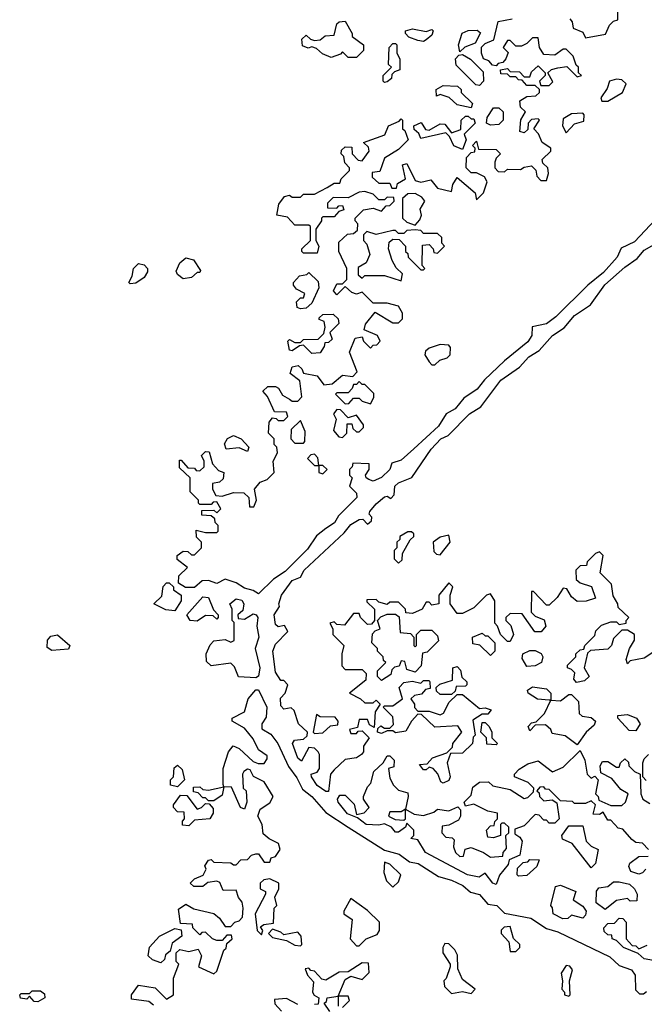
# Model space of a CAD drawing. Extents: x 2737564 to 2859580, y 876530 to 1012372.
# Tile 101 of 110: x 2743490 to 2745725, y 996171 to 999695. Entities that reach past the tile are written whole.
import ezdxf

# ---------------------------------------------------------------- set-up
doc = ezdxf.new("R2010")
doc.units = 0

msp = doc.modelspace()

# ---------------------------------------------------------------- linework, layer by layer
at = {"layer": '0CON05XD'}
for points in [[(2745458.3, 999698.3), (2745467, 999687), (2745470, 999665), (2745505, 999650), (2745515, 999630), (2745586.4, 999643.6), (2745600, 999675), (2745615, 999690), (2745630, 999695), (2745630, 999745)], [(2744455, 998337.5), (2744465, 998330), (2744485, 998330), (2744500, 998345), (2744492.5, 998402.5), (2744458.3, 998428.3), (2744465, 998452.5), (2744487, 998457), (2744500, 998445), (2744505, 998430), (2744555, 998420), (2744578.3, 998388.3), (2744608.3, 998391.7), (2744645, 998422.5), (2744681.7, 998418.3), (2744697.5, 998435), (2744670, 998505), (2744690, 998555), (2744715, 998560), (2744720, 998545), (2744745, 998520), (2744755, 998530), (2744768.3, 998531.7), (2744780, 998545), (2744770, 998565), (2744722.5, 998585), (2744727.5, 998605), (2744761.7, 998648.3), (2744825, 998610), (2744845, 998610), (2744860, 998625), (2744860, 998645), (2744845, 998670), (2744805, 998680), (2744755, 998680), (2744715, 998720), (2744695, 998713.3), (2744678.3, 998718.3), (2744655, 998740), (2744625, 998710), (2744612.5, 998725), (2744625, 998750), (2744645, 998750), (2744660, 998765), (2744660, 998805), (2744632.5, 998865), (2744631.7, 998898.3), (2744663, 998927), (2744685, 998930), (2744698.3, 998941.7), (2744700, 998965), (2744690, 998975), (2744690, 998985), (2744720, 999015), (2744755, 999020), (2744785, 999010), (2744801.7, 999028.3), (2744815, 999030), (2744830, 999045), (2744828.3, 999058.3), (2744805, 999060), (2744795, 999050), (2744775, 999050), (2744755, 999070), (2744725, 999080), (2744705, 999077.5), (2744665, 999057.5), (2744611.7, 999058.3), (2744591.7, 999038.3), (2744591.7, 999021.7), (2744625, 999020), (2744631.7, 999028.3), (2744645, 999030), (2744650, 999015), (2744631.7, 999008.3), (2744615, 998990), (2744575, 998990), (2744570, 998985), (2744570, 998975), (2744550, 998945), (2744550, 998905), (2744560, 998885), (2744555, 998860), (2744505, 998860), (2744500, 998865), (2744500, 998875), (2744530, 998905), (2744530, 998955), (2744525, 998960), (2744475, 998960), (2744448.3, 998988.3), (2744410, 998995), (2744417.5, 999035), (2744437.5, 999062.5), (2744455, 999067.5), (2744465, 999060), (2744495, 999060), (2744505, 999070), (2744545, 999070), (2744590, 999095), (2744615, 999110), (2744635, 999110), (2744640, 999125), (2744670, 999155), (2744670, 999165), (2744653, 999183), (2744650, 999205), (2744640, 999215), (2744641.7, 999228.3), (2744655, 999240), (2744678.3, 999238.3), (2744680, 999215), (2744701.7, 999191.7), (2744715, 999190), (2744740, 999225), (2744738.3, 999238.3), (2744720, 999255), (2744797, 999283), (2744810, 999315), (2744848.3, 999331.7), (2744855, 999340), (2744860, 999335), (2744860, 999305), (2744868.3, 999298.3), (2744880, 999265), (2744845, 999230), (2744795, 999200), (2744778.3, 999151.7), (2744751.7, 999148.3), (2744751.7, 999131.7), (2744775, 999110), (2744815, 999110), (2744821.7, 999091.7), (2744838.3, 999091.7), (2744841.7, 999108.3), (2744870, 999125), (2744860, 999175), (2744875, 999180), (2744905, 999120), (2744925, 999113.3), (2744961.7, 999121.7), (2744985, 999092.5), (2745035, 999080), (2745040, 999105), (2745055, 999130), (2745120, 999075), (2745125, 999050), (2745150, 999075), (2745162.5, 999115), (2745153, 999133), (2745125, 999147.5), (2745105, 999147.5), (2745087.5, 999165), (2745088.3, 999201.7), (2745105, 999220), (2745118.3, 999221.7), (2745120, 999235), (2745110, 999245), (2745125, 999260), (2745131.7, 999231.7), (2745195, 999230), (2745210, 999215), (2745195, 999200), (2745190, 999185), (2745190, 999165), (2745201.7, 999151.7), (2745225, 999150), (2745235, 999160), (2745281.7, 999158.3), (2745295, 999167.5), (2745321.7, 999171.7), (2745337, 999157), (2745340, 999135), (2745355, 999120), (2745375, 999120), (2745382.5, 999145), (2745380, 999165), (2745361.7, 999181.7), (2745360, 999195), (2745390, 999225), (2745390, 999235), (2745360, 999255), (2745347, 999287), (2745330, 999305), (2745350, 999335), (2745345, 999340), (2745321.7, 999338.3), (2745310, 999325), (2745308.3, 999301.7), (2745295, 999290), (2745280, 999295), (2745283, 999337), (2745300, 999365), (2745281.7, 999381.7), (2745280, 999405), (2745305, 999420), (2745337, 999423), (2745350, 999435), (2745350, 999445), (2745335, 999460), (2745305, 999460), (2745288.3, 999478.3), (2745275, 999480), (2745265, 999490), (2745245, 999490), (2745235, 999500), (2745211.7, 999501.7), (2745210, 999515), (2745235, 999520), (2745245, 999510), (2745278.3, 999508.3), (2745295, 999490), (2745315, 999490), (2745321.7, 999508.3), (2745345, 999530), (2745370, 999505), (2745370, 999495), (2745350, 999475), (2745355, 999460), (2745385, 999460), (2745397.5, 999472.5), (2745380, 999505), (2745393, 999517), (2745415, 999522.5), (2745447.5, 999527.5), (2745485, 999490), (2745500, 999495), (2745490, 999505), (2745490, 999525), (2745481.7, 999531.7), (2745470, 999565), (2745445, 999590), (2745435, 999590), (2745405, 999567.5), (2745365, 999570), (2745350, 999595), (2745345, 999630), (2745325, 999630), (2745305, 999610), (2745285, 999600), (2745265, 999600), (2745245, 999620), (2745235, 999620), (2745220, 999595), (2745237.5, 999577.5), (2745230, 999555), (2745218.3, 999541.7), (2745201.7, 999538.3), (2745195, 999530), (2745181.7, 999531.7), (2745168.3, 999548.3), (2745150, 999555), (2745142.5, 999575), (2745143, 999597), (2745155, 999610), (2745187, 999623), (2745201.7, 999688.3), (2745251.7, 999698.3)], [(2744695, 999560), (2744665, 999560), (2744645, 999580), (2744638.3, 999571.7), (2744605, 999560), (2744573, 999573), (2744551.7, 999591.7), (2744535, 999597.5), (2744522.5, 999592.5), (2744501.7, 999601.7), (2744500, 999625), (2744515, 999640), (2744530, 999625), (2744545, 999620), (2744565, 999622.5), (2744583, 999637), (2744615, 999640), (2744625, 999680), (2744633, 999687), (2744655, 999690), (2744680, 999645), (2744680, 999635), (2744720, 999605), (2744720, 999585), (2744695, 999560)], [(2744935, 999617.5), (2744915, 999620), (2744883, 999633), (2744870, 999645), (2744870, 999655), (2744895, 999662.5), (2744945, 999652.5), (2744965, 999660), (2744970, 999655), (2744965, 999640), (2744945, 999622.5), (2744935, 999617.5)], [(2745065, 999580), (2745060, 999605), (2745073.6, 999646.4), (2745095, 999656.7), (2745127.5, 999657.5), (2745138.3, 999648.3), (2745119.3, 999610.7), (2745083, 999597), (2745065, 999580)], [(2744795, 999470), (2744790, 999475), (2744790, 999495), (2744820, 999525), (2744810, 999535), (2744812.5, 999595), (2744825, 999610), (2744835, 999610), (2744840, 999605), (2744840, 999575), (2744850, 999555), (2744850, 999515), (2744831.7, 999508.3), (2744821.7, 999498.3), (2744820, 999485), (2744805, 999472.5), (2744795, 999470)], [(2745135, 999460), (2745121.7, 999461.7), (2745051.7, 999531.7), (2745050, 999555), (2745061.7, 999568.3), (2745075, 999570), (2745103.6, 999553.6), (2745148.3, 999508.3), (2745150, 999475), (2745135, 999460)], [(2745573, 999403), (2745595, 999403.8), (2745647.5, 999435), (2745660, 999465), (2745645, 999480), (2745625, 999482.5), (2745600, 999475), (2745591.7, 999448.3), (2745570, 999415), (2745573, 999403)], [(2745105, 999380), (2745055, 999390), (2745027, 999417), (2744995, 999427.5), (2744981.7, 999421.7), (2744980, 999445), (2745005, 999460), (2745057, 999457), (2745070, 999445), (2745070, 999435), (2745110, 999395), (2745105, 999380)], [(2745175, 999317.5), (2745160, 999325), (2745162.5, 999345), (2745185, 999380), (2745205, 999380), (2745220, 999365), (2745220, 999335), (2745205, 999320), (2745175, 999317.5)], [(2745075, 999230), (2745043.6, 999243.6), (2745027.5, 999277.5), (2745015, 999290), (2744925, 999270), (2744918.3, 999288.3), (2744901.7, 999301.7), (2744900, 999315), (2744927, 999327), (2744941.7, 999301.7), (2744955, 999300), (2744995, 999322.5), (2745011.7, 999321.7), (2745035, 999290), (2745068.3, 999301.7), (2745070, 999335), (2745085, 999350), (2745095, 999350), (2745105, 999340), (2745115, 999340), (2745120, 999325), (2745080, 999285), (2745087.5, 999265), (2745075, 999230)], [(2745445, 999290), (2745475, 999322.5), (2745508.3, 999331.7), (2745510, 999355), (2745505, 999360), (2745465, 999357.5), (2745435, 999340), (2745432.5, 999315), (2745445, 999290)], [(2744905, 998960), (2744921.7, 998978.3), (2744927.5, 998995), (2744923, 999017), (2744940, 999045), (2744929.3, 999059.3), (2744905, 999072.5), (2744878.3, 999071.7), (2744860, 999055), (2744860, 998985), (2744875, 998970), (2744905, 998960)], [(2745765, 998980), (2745689.7, 998900.3), (2745642.7, 998877.3), (2745627.5, 998845), (2745579.5, 998790.5), (2745522.5, 998745), (2745408, 998632), (2745375, 998606.7), (2745324, 998596), (2745322.9, 998565), (2745308, 998542), (2745225, 998473.8), (2745153.5, 998406.5), (2745126.9, 998373.1), (2745079.4, 998340.6), (2745048.1, 998301.9), (2745015.7, 998284.3), (2744989.1, 998240.9), (2744900.9, 998159.1), (2744855, 998118.6), (2744821.7, 998108.3), (2744814.2, 998085), (2744785, 998056), (2744755, 998044), (2744739.3, 998049.3), (2744730, 998055), (2744727.5, 998065), (2744740, 998085), (2744740, 998105), (2744681.7, 998108.3), (2744680, 998095), (2744670, 998085), (2744670, 998065), (2744680, 998055), (2744670, 998025), (2744695, 998000), (2744696.2, 997985), (2744630.9, 997919.1), (2744616.1, 997893.9), (2744585, 997873.8), (2744552.5, 997847.5), (2744520.4, 997799.6), (2744439.6, 997720.4), (2744397.6, 997692.4), (2744345, 997640), (2744325, 997652.5), (2744295, 997660), (2744265, 997680), (2744225, 997692.5), (2744195, 997677.5), (2744165, 997687.5), (2744143, 997687), (2744115, 997662.5), (2744083, 997663), (2744058.3, 997678.3), (2744060, 997705), (2744090, 997735), (2744053.6, 997763.6), (2744053, 997777), (2744075, 997792.5), (2744091.7, 997791.7), (2744105, 997780), (2744115, 997780), (2744140, 997805), (2744140, 997825), (2744123, 997843), (2744121.7, 997868.3), (2744155, 997860), (2744195, 997860), (2744200, 997865), (2744200, 997885), (2744190, 997895), (2744188.3, 997908.3), (2744175, 997920), (2744141.7, 997921.7), (2744141.7, 997938.3), (2744185, 997940), (2744195, 997930), (2744210, 997945), (2744195, 997970), (2744181.7, 997968.3), (2744175, 997960), (2744135, 997960), (2744130, 997965), (2744130, 997975), (2744100, 998005), (2744100, 998055), (2744061.7, 998091.7), (2744061.7, 998118.3), (2744068.3, 998118.3), (2744091.7, 998091.7), (2744115, 998090), (2744121.7, 998081.7), (2744135, 998080), (2744150, 998095), (2744150, 998115), (2744140, 998135), (2744155, 998150), (2744168.3, 998148.3), (2744180, 998105), (2744201.7, 998081.7), (2744220, 998075), (2744218.3, 998051.7), (2744205, 998040), (2744180, 998035), (2744180, 998015), (2744191.7, 997991.7), (2744215, 997990), (2744255, 998002.5), (2744291.7, 998001.7), (2744310, 997985), (2744311.7, 997951.7), (2744328.3, 997951.7), (2744337.5, 997975), (2744330, 998015), (2744350.7, 998039.3), (2744375, 998050), (2744400, 998075), (2744397.5, 998115), (2744412.5, 998145), (2744410, 998165), (2744400, 998175), (2744400, 998195), (2744380, 998215), (2744382.5, 998255), (2744395, 998270), (2744408.3, 998268.3), (2744415, 998260), (2744435, 998260), (2744450, 998275), (2744445, 998290), (2744401.7, 998291.7), (2744377, 998347), (2744360, 998365), (2744378.3, 998381.7), (2744405, 998382.5), (2744416.4, 998376.4), (2744430.7, 998350.7), (2744455, 998337.5)], [(2744855, 998760), (2744860, 998785), (2744837, 998807), (2744823, 998833), (2744810, 998875), (2744811.7, 998898.3), (2744825, 998910), (2744848.3, 998908.3), (2744870, 998885), (2744870, 998865), (2744878.3, 998858.3), (2744880, 998845), (2744925, 998800), (2744935, 998800), (2744940, 998805), (2744930, 998815), (2744931.7, 998888.3), (2744955, 998890), (2744970, 998875), (2744971.7, 998861.7), (2744985, 998860), (2745010, 998885), (2745000, 998895), (2745000, 998915), (2744985, 998930), (2744935, 998930), (2744925, 998940), (2744905, 998942.5), (2744875, 998940), (2744865, 998930), (2744845, 998930), (2744835, 998940), (2744825, 998940), (2744765, 998926.7), (2744732.5, 998937.5), (2744720, 998925), (2744720, 998905), (2744731.7, 998891.7), (2744742.5, 998855), (2744730, 998825), (2744701.7, 998808.3), (2744701.7, 998781.7), (2744715, 998770), (2744725, 998780), (2744795, 998780), (2744855, 998760)], [(2745630, 997605), (2745613, 997633), (2745607.5, 997675), (2745567.5, 997715), (2745577.5, 997777.5), (2745565, 997790), (2745550, 997785), (2745520, 997755), (2745518.3, 997741.7), (2745495, 997740), (2745480, 997725), (2745481.7, 997691.7), (2745495, 997680), (2745536.4, 997666.4), (2745550, 997625), (2745516.4, 997613.6), (2745485, 997612.5), (2745465, 997630), (2745448.3, 997658.3), (2745435, 997660), (2745413, 997627), (2745385, 997600), (2745375, 997600), (2745328.3, 997648.3), (2745321.7, 997648.3), (2745320, 997575), (2745335, 997560), (2745366.7, 997546.7), (2745372.5, 997525), (2745356.1, 997503.9), (2745333.8, 997503.8), (2745288.3, 997568.3), (2745245, 997570), (2745230, 997555), (2745230, 997545), (2745247, 997527), (2745257.5, 997495), (2745245, 997470), (2745235, 997470), (2745210, 997495), (2745200, 997525), (2745190, 997535), (2745190, 997615), (2745175, 997640), (2745160, 997635), (2745115, 997590), (2745075, 997570), (2745055, 997570), (2745030, 997605), (2745030, 997635), (2745040, 997665), (2745025, 997680), (2744990, 997635), (2744990, 997605), (2744965, 997600), (2744955, 997610), (2744945, 997610), (2744930, 997585), (2744895, 997570), (2744871.7, 997571.7), (2744870, 997585), (2744845, 997610), (2744815, 997610), (2744805, 997602.5), (2744775, 997610), (2744765, 997620), (2744731.7, 997618.3), (2744731.7, 997611.7), (2744760, 997585), (2744760, 997545), (2744748.3, 997531.7), (2744735, 997530), (2744710, 997555), (2744705, 997570), (2744685, 997570), (2744651.7, 997528.3), (2744625, 997530), (2744615, 997540), (2744600, 997535), (2744610, 997515), (2744610, 997495), (2744650, 997455), (2744642.5, 997425), (2744642.5, 997382.5), (2744655, 997370), (2744715, 997370), (2744730, 997355), (2744728.3, 997331.7), (2744670, 997285), (2744710, 997265), (2744725, 997250), (2744755, 997250), (2744765, 997260), (2744780, 997245), (2744762.5, 997217.5), (2744758.3, 997161.7), (2744741.7, 997171.7), (2744735, 997190), (2744705, 997190), (2744698.3, 997161.7), (2744670, 997155), (2744675, 997140), (2744695, 997140), (2744701.7, 997148.3), (2744715, 997150), (2744740, 997125), (2744720, 997095), (2744720, 997075), (2744712.5, 997065), (2744695, 997053.3), (2744655, 997047.5), (2744615, 997010), (2744602.5, 996995), (2744595, 996932.5), (2744585, 996933.3), (2744555, 996954), (2744533.8, 996985), (2744532.5, 996995), (2744555, 997002.5), (2744563.3, 997015), (2744562.5, 997065), (2744557.5, 997075), (2744545, 997087.5), (2744525, 997090), (2744498.8, 997041.2), (2744485, 997052.5), (2744466.7, 997105), (2744473.8, 997116.2), (2744505, 997120), (2744518.3, 997131.7), (2744520, 997145), (2744487.5, 997175), (2744472.5, 997222.5), (2744461.7, 997231.7), (2744435, 997227.5), (2744425, 997240), (2744423.6, 997266.4), (2744440, 997285), (2744450, 997315), (2744435, 997330), (2744425, 997330), (2744405, 997360), (2744396.2, 997435), (2744405, 997460), (2744450, 997505), (2744437, 997527), (2744415, 997522.5), (2744405, 997530), (2744400, 997565), (2744420, 997595), (2744417.5, 997605), (2744426.7, 997635), (2744465, 997687.5), (2744495, 997700), (2744507.5, 997725), (2744651.2, 997858.8), (2744675, 997888.8), (2744705, 997906.7), (2744717.5, 997907.5), (2744735, 997890), (2744748.3, 997901.7), (2744750, 997915), (2744740, 997925), (2744742.5, 997935), (2744765, 997962.5), (2744795, 997987.5), (2744805, 997990), (2744818.3, 997981.7), (2744830, 997995), (2744832.5, 998025), (2744845, 998037.5), (2744893, 998057), (2744962.3, 998157.7), (2744997.5, 998195), (2745023, 998207), (2745100, 998285), (2745140, 998310), (2745211.2, 998405), (2745278, 998452), (2745312.1, 998487.9), (2745349.2, 998510.8), (2745396.7, 998565), (2745438, 998592), (2745475, 998636), (2745532.5, 998675), (2745584.3, 998745.7), (2745655, 998808.8), (2745700, 998840), (2745725, 998870), (2745760, 998890)], [(2744075, 998767.5), (2744055, 998782.5), (2744050, 998795), (2744062.5, 998825), (2744085, 998842.5), (2744112.5, 998835), (2744137, 998797), (2744135, 998790), (2744125, 998790), (2744105, 998772.5), (2744075, 998767.5)], [(2743885, 998750), (2743880, 998755), (2743892.5, 998777.5), (2743897.5, 998805), (2743915, 998822.5), (2743935, 998817.5), (2743947.5, 998805), (2743947, 998793), (2743935, 998772.5), (2743905, 998752.5), (2743885, 998750)], [(2744495, 998660), (2744482.5, 998665), (2744480, 998685), (2744495, 998700), (2744505, 998700), (2744510, 998715), (2744480.7, 998730.7), (2744470, 998745), (2744470, 998755), (2744491.7, 998778.3), (2744517.5, 998782.5), (2744525, 998790), (2744558.3, 998758.3), (2744560, 998735), (2744535, 998680), (2744515, 998662.5), (2744495, 998660)], [(2744535, 998500), (2744505, 998530), (2744491.7, 998528.3), (2744465, 998510), (2744455, 998512.5), (2744450, 998545), (2744455, 998550), (2744475, 998540), (2744495, 998540), (2744505, 998550), (2744558.3, 998551.7), (2744578.3, 998571.7), (2744582.5, 998595), (2744580, 998615), (2744561.7, 998621.7), (2744561.7, 998628.3), (2744575, 998640), (2744611.7, 998641.7), (2744630, 998625), (2744631.7, 998608.3), (2744600, 998575), (2744608.3, 998551.7), (2744595, 998540), (2744581.7, 998538.3), (2744580, 998525), (2744565, 998502.5), (2744535, 998500)], [(2744975, 998460), (2744993, 998477), (2745020, 998485), (2745030, 998495), (2745031.7, 998521.7), (2745025, 998530), (2744995, 998532.5), (2744955, 998520), (2744941.7, 998508.3), (2744940, 998495), (2744955, 998470), (2744965, 998460), (2744975, 998460)], [(2744745, 998320), (2744757, 998343), (2744757, 998357), (2744725, 998390), (2744715, 998390), (2744705, 998400), (2744695, 998390), (2744685, 998390), (2744680, 998375), (2744665, 998360), (2744625, 998360), (2744620, 998355), (2744655, 998320), (2744668.3, 998321.7), (2744685, 998340), (2744705, 998340), (2744715, 998330), (2744745, 998320)], [(2744645, 998200), (2744660, 998215), (2744661.7, 998248.3), (2744678.3, 998248.3), (2744681.7, 998231.7), (2744695, 998220), (2744705, 998220), (2744720, 998235), (2744720, 998245), (2744695, 998280), (2744665, 998270), (2744638.3, 998298.3), (2744625, 998300), (2744612.5, 998285), (2744622.5, 998265), (2744612.5, 998225), (2744631.7, 998201.7), (2744645, 998200)], [(2744505, 998180), (2744510, 998185), (2744511.7, 998221.7), (2744495, 998260), (2744461.7, 998228.3), (2744460, 998195), (2744475, 998180), (2744505, 998180)], [(2744305, 998150), (2744275, 998162.5), (2744228.3, 998158.3), (2744223, 998177), (2744233.6, 998196.4), (2744255, 998206.7), (2744282.5, 998195), (2744310, 998165), (2744305, 998150)], [(2744575, 998070), (2744590, 998085), (2744575, 998100), (2744560, 998100), (2744557, 998127), (2744545, 998140), (2744531.7, 998138.3), (2744520, 998125), (2744545, 998100), (2744560, 998100), (2744560, 998075), (2744575, 998070)], [(2744845, 997750), (2744858.3, 997761.7), (2744860, 997785), (2744887, 997833), (2744900, 997845), (2744900, 997855), (2744891.7, 997861.7), (2744878.3, 997861.7), (2744850, 997845), (2744850, 997835), (2744840, 997825), (2744840, 997805), (2744830, 997795), (2744830, 997765), (2744845, 997750)], [(2744995, 997780), (2745030, 997825), (2745025, 997850), (2744995, 997842.5), (2744970, 997825), (2744971.7, 997791.7), (2744981.7, 997781.7), (2744995, 997780)], [(2744045, 997580), (2744013, 997583), (2743970, 997605), (2743998.3, 997631.7), (2744003, 997667), (2744015, 997680), (2744025, 997680), (2744040, 997665), (2744040, 997655), (2744067.5, 997635), (2744067.5, 997615), (2744045, 997580)], [(2744125, 997542.5), (2744100, 997545), (2744087.5, 997565), (2744145, 997630), (2744165, 997627.5), (2744183, 997583), (2744200, 997565), (2744200, 997555), (2744195, 997550), (2744181.7, 997561.7), (2744155, 997562.5), (2744125, 997542.5)], [(2744335, 997339.2), (2744273, 997343), (2744258.8, 997378.8), (2744245, 997392.5), (2744175, 997382.5), (2744158.3, 997398.3), (2744157.5, 997425), (2744171.7, 997458.3), (2744185, 997472.5), (2744225, 997476.7), (2744245, 997467.5), (2744257, 997473), (2744257.5, 997537.5), (2744250, 997545), (2744250, 997585), (2744242.5, 997605), (2744265, 997622.5), (2744285, 997617.5), (2744292.5, 997605), (2744288.8, 997581.2), (2744270, 997565), (2744271.7, 997551.7), (2744295, 997550), (2744325, 997568.8), (2744335.7, 997565.7), (2744342, 997555), (2744338.6, 997525), (2744345.5, 997485), (2744332.5, 997445), (2744349.1, 997375), (2744344.3, 997345.7), (2744335, 997339.2)], [(2745755, 997430), (2745725, 997410), (2745675, 997400), (2745665, 997390), (2745660, 997405), (2745672.5, 997445), (2745690, 997475), (2745690, 997495), (2745665, 997510), (2745645, 997510), (2745615, 997480), (2745607.5, 997455), (2745595, 997442.5), (2745532.5, 997437.5), (2745521.7, 997428.3), (2745510, 997375), (2745527.5, 997345), (2745510.7, 997329.3), (2745482.5, 997322.5), (2745472.5, 997335), (2745477, 997357), (2745465, 997370), (2745450, 997375), (2745450, 997385), (2745480, 997415), (2745480, 997425), (2745495, 997440), (2745508.3, 997441.7), (2745512.5, 997455), (2745548.3, 997491.7), (2745551.7, 997508.3), (2745571.7, 997528.3), (2745605, 997540), (2745625, 997540), (2745635, 997530), (2745660, 997535), (2745660, 997545), (2745670, 997555), (2745631.7, 997591.7), (2745630, 997605)], [(2744785, 997330), (2744770, 997345), (2744770, 997365), (2744800, 997395), (2744791.7, 997401.7), (2744790, 997415), (2744770, 997435), (2744770, 997445), (2744750, 997465), (2744753, 997497), (2744761.7, 997508.3), (2744780, 997515), (2744770, 997545), (2744781.7, 997558.3), (2744805, 997567.5), (2744835, 997567.5), (2744848.3, 997558.3), (2744851.7, 997501.7), (2744888.3, 997498.3), (2744900, 997485), (2744900, 997455), (2744905, 997450), (2744910, 997455), (2744910, 997495), (2744925, 997510), (2744965, 997510), (2744985, 997490), (2744988.3, 997471.7), (2744948.3, 997431.7), (2744931.7, 997428.3), (2744927, 997383), (2744905, 997360), (2744875, 997370), (2744868.3, 997398.3), (2744855, 997400), (2744848.3, 997381.7), (2744831.7, 997378.3), (2744821.7, 997368.3), (2744818.3, 997351.7), (2744785, 997330)], [(2743605, 997437.5), (2743588.3, 997448.3), (2743590, 997475), (2743601.7, 997488.3), (2743625, 997493.3), (2743670, 997455), (2743665, 997442.5), (2743605, 997437.5)], [(2745175, 997420), (2745137, 997457), (2745111.7, 997461.7), (2745110, 997485), (2745145, 997500), (2745155, 997490), (2745165, 997490), (2745190, 997465), (2745190, 997435), (2745175, 997420)], [(2745305, 997380), (2745288.3, 997408.3), (2745290, 997425), (2745315, 997437.5), (2745335, 997437.5), (2745356.4, 997426.4), (2745362.5, 997415), (2745357.5, 997395), (2745335, 997382.5), (2745305, 997380)], [(2745035, 997280), (2744995, 997280), (2744981.7, 997291.7), (2744980, 997305), (2744993, 997317), (2745038.3, 997331.7), (2745040, 997375), (2745055, 997380), (2745067, 997367), (2745071.7, 997341.7), (2745090, 997325), (2745090, 997315), (2745085, 997310), (2745051.7, 997308.3), (2745048.3, 997291.7), (2745035, 997280)], [(2745005, 996962.5), (2744997, 996967), (2744986.1, 996996.1), (2744970, 997015), (2744955, 997020), (2744945, 997010), (2744935, 997010), (2744920, 997030), (2744948.3, 997031.7), (2744967, 997053), (2745018.3, 997071.7), (2745038.3, 997091.7), (2745040, 997105), (2745072.5, 997145), (2745058.3, 997168.3), (2744975, 997162.5), (2744928.3, 997208.3), (2744915, 997210), (2744892.5, 997185), (2744871.7, 997148.3), (2744835, 997142.5), (2744825, 997150), (2744805, 997150), (2744785, 997140), (2744770, 997145), (2744771.7, 997158.3), (2744782.5, 997167.5), (2744795, 997160), (2744815, 997160), (2744827, 997173), (2744825, 997200), (2744790, 997235), (2744795, 997240), (2744825, 997240), (2744860, 997265), (2744847.5, 997305), (2744865, 997322.5), (2744895, 997327.5), (2744925, 997320), (2744935, 997330), (2744955, 997330), (2744957.5, 997325), (2744958.3, 997301.7), (2744941.7, 997298.3), (2744928.3, 997281.7), (2744903, 997277), (2744890, 997265), (2744902.5, 997245), (2744903, 997233), (2744915, 997220), (2744955, 997220), (2744995, 997207.5), (2745006.4, 997213.6), (2745027, 997253), (2745055, 997280), (2745075, 997280), (2745135, 997230), (2745155, 997232.5), (2745177.5, 997225), (2745165, 997210), (2745145, 997210), (2745111.7, 997188.3), (2745120, 997135), (2745113, 997127), (2745110, 997105), (2745075, 997070), (2745031.7, 997068.3), (2745020, 997035), (2745030, 996985), (2745025, 996972.5), (2745005, 996962.5)], [(2744255, 996670), (2744265, 996670), (2744281.7, 996688.3), (2744305, 996690), (2744320, 996705), (2744335, 996710), (2744345, 996710), (2744365, 996680), (2744385, 996680), (2744390, 996695), (2744405, 996700), (2744422.5, 996725), (2744416.4, 996746.4), (2744383, 996763), (2744361.7, 996781.7), (2744357.5, 996815), (2744342.5, 996845), (2744350, 996870), (2744385, 996892.5), (2744397.5, 996915), (2744365, 996967.5), (2744327, 996987), (2744315, 997010), (2744305, 997012.5), (2744292.5, 997005), (2744287.5, 996995), (2744290, 996945), (2744300, 996935), (2744302.5, 996895), (2744295, 996870), (2744280, 996875), (2744248.3, 996948.3), (2744220, 996950), (2744218.3, 996958.3), (2744217.5, 997015), (2744237.5, 997075), (2744253.8, 997096.2), (2744275, 997086.7), (2744325, 997040), (2744343, 997033), (2744365, 997032.5), (2744375, 997050), (2744375, 997060), (2744345, 997082.5), (2744325, 997121.2), (2744295, 997160), (2744250, 997185), (2744250, 997195), (2744295, 997217.5), (2744308, 997265), (2744335, 997296.7), (2744345, 997296.7), (2744373.8, 997235), (2744371.7, 997198.3), (2744356, 997175), (2744357, 997157), (2744388.1, 997138.1), (2744414.2, 997105), (2744451.8, 997021.8), (2744481.5, 996981.5), (2744501.4, 996941.4), (2744535.4, 996915.4), (2744585, 996858), (2744665.6, 996805.6), (2744795, 996722.5), (2744848.2, 996708.2), (2744885, 996680.8), (2744915.5, 996675.5), (2744988.8, 996628.8), (2745035.5, 996615.5), (2745076.2, 996596.2), (2745102.5, 996572.5), (2745135, 996564.2), (2745165, 996530), (2745197.5, 996525), (2745225, 996497.5), (2745319.1, 996479.1), (2745375, 996442), (2745415, 996431.1), (2745601.5, 996341.5), (2745635, 996310), (2745678.8, 996295), (2745692.5, 996275), (2745693, 996223), (2745708.3, 996208.3), (2745721.7, 996208.3), (2745733, 996217)], [(2745390, 997260), (2745385, 997260), (2745343, 997263), (2745310, 997285), (2745307.5, 997295), (2745325, 997307.5), (2745375, 997300), (2745390, 997285), (2745390, 997260)], [(2745485, 997100), (2745441.7, 997131.7), (2745395, 997140), (2745390, 997155), (2745371.7, 997171.7), (2745335, 997170), (2745315, 997150), (2745310, 997165), (2745321.7, 997178.3), (2745338.3, 997181.7), (2745368.3, 997211.7), (2745390, 997260), (2745425, 997257.5), (2745455, 997280), (2745465, 997280), (2745490, 997255), (2745491.7, 997211.7), (2745503, 997203), (2745535, 997197.5), (2745550, 997185), (2745545, 997170), (2745517.5, 997145), (2745485, 997100)], [(2744545, 997140), (2744575, 997142.5), (2744601.7, 997168.3), (2744628.3, 997171.7), (2744630, 997185), (2744618.3, 997198.3), (2744565, 997200), (2744551.7, 997208.3), (2744540, 997145), (2744545, 997140)], [(2745695, 997150), (2745670.7, 997150.7), (2745630, 997195), (2745630, 997205), (2745665, 997208.8), (2745697.5, 997195), (2745710, 997175), (2745695, 997150)], [(2745195, 997100), (2745161.7, 997101.7), (2745160, 997125), (2745140, 997145), (2745145, 997180), (2745155, 997180), (2745170, 997165), (2745180, 997145), (2745180, 997125), (2745200, 997105), (2745195, 997100)], [(2745195, 996600), (2745182.5, 996605), (2745155, 996640), (2745133.6, 996626.4), (2745092.5, 996635), (2744942.5, 996715), (2744915, 996760), (2744890, 996765), (2744900, 996775), (2744900, 996795), (2744875, 996820), (2744870, 996805), (2744845, 996787.5), (2744835, 996787.5), (2744820, 996805), (2744795, 996817.5), (2744775, 996812.5), (2744730, 996815), (2744698.3, 996838.3), (2744663.2, 996853.2), (2744630, 996895), (2744627.5, 996905), (2744635, 996920), (2744655, 996920), (2744687, 996887), (2744695, 996850), (2744723, 996857), (2744740, 996875), (2744720, 996905), (2744720, 996915), (2744735, 996950), (2744747, 996963), (2744757.5, 997005), (2744790, 997035), (2744805, 997060), (2744815, 997060), (2744830, 997045), (2744828.3, 997021.7), (2744810, 997015), (2744815, 996980), (2744827.5, 996955), (2744845, 996937.5), (2744878.3, 996928.3), (2744880, 996915), (2744870, 996870), (2744855, 996860), (2744815, 996860), (2744810, 996845), (2744833, 996833), (2744865, 996830), (2744870, 996835), (2744870, 996870), (2744901.2, 996851.2), (2744935, 996846.7), (2744971.7, 996858.3), (2744985, 996870), (2745025, 996863.3), (2745057.5, 996877.5), (2745067.5, 996867.5), (2745067.5, 996845), (2745060, 996830), (2745025, 996812.5), (2745001.7, 996808.3), (2745000, 996785), (2745015, 996770), (2745037, 996767), (2745045, 996760), (2745042.5, 996735), (2745050, 996715), (2745065, 996700), (2745078.3, 996701.7), (2745083.6, 996726.4), (2745105, 996732.5), (2745150, 996715), (2745175, 996697.5), (2745218.3, 996701.7), (2745220, 996715), (2745231.7, 996728.3), (2745230, 996775), (2745240, 996785), (2745240, 996805), (2745225, 996820), (2745215, 996820), (2745210, 996815), (2745210, 996775), (2745185, 996767.5), (2745165, 996770), (2745160, 996795), (2745175, 996810), (2745188.3, 996811.7), (2745190, 996825), (2745200, 996835), (2745200, 996855), (2745165, 996862.5), (2745115, 996887.5), (2745085, 996880), (2745080, 996895), (2745105, 996920), (2745111.7, 996948.3), (2745135, 996966.2), (2745167, 996967), (2745183, 996953), (2745245, 996940), (2745295, 996907.5), (2745308.3, 996911.7), (2745328.3, 996931.7), (2745330, 996945), (2745310, 996965), (2745260, 996985), (2745260, 996995), (2745277, 997013), (2745308.3, 997031.7), (2745345, 997042.5), (2745397, 997003), (2745435, 997020), (2745495, 997080), (2745512.5, 997045), (2745520, 996995), (2745535, 996980), (2745548.3, 996988.3), (2745560, 996975), (2745550, 996925), (2745560, 996915), (2745561.7, 996901.7), (2745605, 996882.5), (2745645, 996882.5), (2745657.5, 996895), (2745667.5, 996925), (2745640.5, 996940.5), (2745609.3, 996979.3), (2745570, 997000), (2745567.5, 997025), (2745575, 997040), (2745595, 997040), (2745625, 997020), (2745635, 997020), (2745640, 997035), (2745655, 997050), (2745668.3, 997038.3), (2745670, 997025), (2745690, 997005), (2745710, 996995), (2745712.5, 996925), (2745720, 996905), (2745745, 996890)], [(2745731.7, 996971.7), (2745720, 996985), (2745720, 997035), (2745725, 997050), (2745740, 997065)], [(2744055, 996950), (2744030, 996955), (2744030, 996975), (2744040, 996985), (2744043, 997017), (2744055, 997027.5), (2744071.7, 997011.7), (2744080, 996975), (2744055, 996950)], [(2744185, 996900), (2744165, 996900), (2744155, 996910), (2744145, 996910), (2744128.3, 996928.3), (2744111.7, 996931.7), (2744111.7, 996948.3), (2744135, 996950), (2744145, 996940), (2744165, 996937.5), (2744220, 996950), (2744215, 996920), (2744185, 996900)], [(2745740, 996725), (2745718.3, 996748.3), (2745695, 996750), (2745680.7, 996760.7), (2745648.3, 996798.3), (2745631.7, 996801.7), (2745605, 996830), (2745595, 996830), (2745578.3, 996858.3), (2745565, 996850), (2745541.7, 996851.7), (2745550, 996885), (2745535, 996900), (2745515, 996890), (2745475, 996890), (2745467.5, 996897.5), (2745425, 996900), (2745385, 996940), (2745371.7, 996941.7), (2745365, 996950), (2745351.7, 996948.3), (2745340, 996935), (2745348.3, 996928.3), (2745350, 996915), (2745365, 996900), (2745395, 996902.5), (2745411.7, 996891.7), (2745420, 996835), (2745405, 996820), (2745385, 996820), (2745375, 996830), (2745365, 996830), (2745348.3, 996848.3), (2745335, 996850), (2745295, 996810), (2745261.7, 996798.3), (2745261.7, 996781.7), (2745279.3, 996769.3), (2745287.5, 996755), (2745280, 996705), (2745241.7, 996688.3), (2745238.3, 996671.7), (2745206.4, 996633.6), (2745195, 996600)], [(2744095, 996810), (2744072.5, 996812.5), (2744073, 996827), (2744080, 996835), (2744078.3, 996858.3), (2744055, 996860), (2744040, 996875), (2744040, 996885), (2744065, 996920), (2744088.3, 996918.3), (2744125, 996870), (2744140, 996875), (2744155, 996890), (2744168.3, 996888.3), (2744181.7, 996871.7), (2744182.5, 996855), (2744170, 996835), (2744115, 996830), (2744095, 996810)], [(2745535, 996660), (2745466.4, 996746.4), (2745431.7, 996761.7), (2745430, 996775), (2745455, 996810), (2745505, 996810), (2745517.5, 996755), (2745535, 996737.5), (2745560, 996725), (2745550, 996675), (2745535, 996660)], [(2745730, 996655), (2745718.3, 996641.7), (2745705, 996637.5), (2745677, 996647), (2745670, 996665), (2745673.6, 996676.4), (2745705, 996700), (2745738.3, 996701.7)], [(2743968.3, 996168.3), (2743951.7, 996181.7), (2743890, 996190), (2743890, 996205), (2743915, 996240), (2743975, 996230), (2744015, 996190), (2744040, 996205), (2744040, 996265), (2744060, 996315), (2744050, 996325), (2744050, 996355), (2744063, 996367), (2744095, 996360), (2744128.3, 996368.3), (2744140, 996345), (2744130, 996305), (2744185, 996280), (2744195, 996290), (2744220, 996365), (2744228.3, 996371.7), (2744231.7, 996388.3), (2744250, 996405), (2744248.3, 996418.3), (2744231.7, 996418.3), (2744215, 996400), (2744195, 996400), (2744180, 996405), (2744155, 996430), (2744141.7, 996428.3), (2744135, 996420), (2744110, 996445), (2744108.3, 996458.3), (2744065, 996460), (2744058.3, 996511.7), (2744085, 996530), (2744113, 996513), (2744185, 996496.7), (2744205, 996480), (2744225, 996450), (2744245, 996450), (2744260, 996465), (2744275, 996470), (2744287, 996483), (2744290, 996515), (2744286.4, 996536.4), (2744273, 996553), (2744265, 996580), (2744218.3, 996578.3), (2744206.7, 996606.7), (2744195, 996612.5), (2744163, 996607), (2744145, 996592.5), (2744113, 996593), (2744100, 996605), (2744115, 996620), (2744146.7, 996633.3), (2744157.5, 996655), (2744153, 996667), (2744165, 996687.5), (2744175, 996690), (2744185, 996680), (2744245, 996677.5), (2744255, 996670)], [(2744825, 996590), (2744845, 996610), (2744853.3, 996635), (2744815, 996672.5), (2744795, 996680), (2744793, 996643), (2744803, 996613), (2744825, 996590)], [(2745275, 996630), (2745270, 996635), (2745271.7, 996658.3), (2745291.7, 996678.3), (2745308.3, 996681.7), (2745315, 996690), (2745348.3, 996688.3), (2745340, 996665), (2745305, 996632.5), (2745275, 996630)], [(2744355, 996420), (2744360, 996435), (2744351.7, 996448.3), (2744363, 996457), (2744398.3, 996461.7), (2744400, 996515), (2744410, 996525), (2744402.5, 996555), (2744417.5, 996585), (2744417.5, 996605), (2744385, 996620), (2744363, 996617), (2744350, 996605), (2744350, 996585), (2744370, 996575), (2744370, 996565), (2744332.5, 996495), (2744340, 996435), (2744355, 996420)], [(2745433.3, 996476.7), (2745398.8, 996495), (2745397, 996517), (2745390, 996525), (2745407, 996593), (2745425, 996597.5), (2745480, 996575), (2745470, 996545), (2745505, 996522.5), (2745517.5, 996505), (2745515, 996490), (2745505, 996480), (2745465, 996490), (2745451.7, 996478.3), (2745433.3, 996476.7)], [(2745585, 996510), (2745552.5, 996535), (2745553.6, 996576.4), (2745561.7, 996588.3), (2745595, 996592.5), (2745615, 996610), (2745635, 996610), (2745671.7, 996601.7), (2745690, 996585), (2745700, 996565), (2745698.3, 996541.7), (2745675, 996540), (2745665, 996550), (2745625, 996542.5), (2745585, 996510)], [(2744705, 996380), (2744730, 996405), (2744769.3, 996420.7), (2744777.5, 996435), (2744777.5, 996465), (2744735, 996507.5), (2744675, 996550), (2744650, 996505), (2744650, 996495), (2744680, 996475), (2744672.5, 996405), (2744695, 996380), (2744705, 996380)], [(2745265, 996360), (2745280, 996375), (2745280, 996385), (2745256.4, 996406.4), (2745245, 996450), (2745223, 996447), (2745213, 996437), (2745212.5, 996425), (2745240, 996395), (2745245, 996360), (2745265, 996360)], [(2745758.3, 996328.3), (2745725, 996333.8), (2745702.5, 996352.5), (2745650, 996375), (2745625, 996400), (2745610, 996405), (2745608.3, 996418.3), (2745595, 996420), (2745581.7, 996431.7), (2745580, 996445), (2745595, 996460), (2745618.3, 996461.7), (2745635, 996480), (2745648.3, 996478.3), (2745660, 996465), (2745660, 996405), (2745681.7, 996381.7), (2745695, 996380), (2745705, 996370), (2745735, 996382.5)], [(2743995, 996320), (2743965, 996330), (2743950, 996345), (2743953.9, 996376.1), (2743990, 996415), (2744045, 996442.5), (2744068.3, 996438.3), (2744070, 996415), (2744035, 996390), (2744028.3, 996361.7), (2744011.7, 996348.3), (2744008.3, 996331.7), (2743995, 996320)], [(2744495, 996380), (2744500, 996385), (2744497.5, 996415), (2744485, 996430), (2744435, 996420), (2744425, 996430), (2744395, 996440), (2744380, 996425), (2744395, 996410), (2744445, 996400), (2744475, 996382.5), (2744495, 996380)], [(2745105, 996210), (2745120, 996225), (2745075, 996260), (2745058.3, 996298.3), (2745057, 996347), (2745046.7, 996366.7), (2745025, 996387.5), (2745011.7, 996388.3), (2745003.8, 996375), (2745003.8, 996355), (2745030, 996315), (2745030, 996305), (2745016.2, 996263.8), (2745007.5, 996255), (2745010, 996235), (2745035, 996210), (2745075, 996217.5), (2745105, 996210)], [(2744645, 996160), (2744670, 996185), (2744665, 996200), (2744630, 996200), (2744655, 996260), (2744675, 996272.5), (2744715, 996260), (2744740, 996285), (2744738.3, 996318.3), (2744715, 996320), (2744665, 996287.5), (2744633.6, 996286.4), (2744585, 996257.5), (2744571.7, 996261.7), (2744545, 996290), (2744531.7, 996291.7), (2744525, 996300), (2744511.7, 996298.3), (2744520, 996275), (2744541.7, 996251.7), (2744537.5, 996215), (2744543.6, 996203.6), (2744560, 996195), (2744558.3, 996171.7), (2744545, 996170)], [(2745455, 996200), (2745460, 996205), (2745457.5, 996255), (2745467.5, 996295), (2745458.3, 996308.3), (2745445, 996310), (2745427, 996283), (2745432.5, 996255), (2745430, 996225), (2745440, 996215), (2745440, 996205), (2745455, 996200)], [(2743555, 996180), (2743541.7, 996181.7), (2743525, 996200), (2743515, 996190), (2743493, 996193), (2743490, 996205), (2743495, 996210), (2743525, 996210), (2743535, 996220), (2743565, 996220), (2743578.3, 996208.3), (2743580, 996195), (2743555, 996180)], [(2744600, 996145), (2744580, 996175), (2744588.3, 996181.7), (2744590, 996195), (2744630, 996200), (2744630, 996165)], [(2744485, 996170), (2744445, 996192.5), (2744401.7, 996188.3), (2744403, 996173), (2744427, 996147)]]:
    msp.add_lwpolyline(points, dxfattribs=at)

doc.saveas('drawing.dxf')
